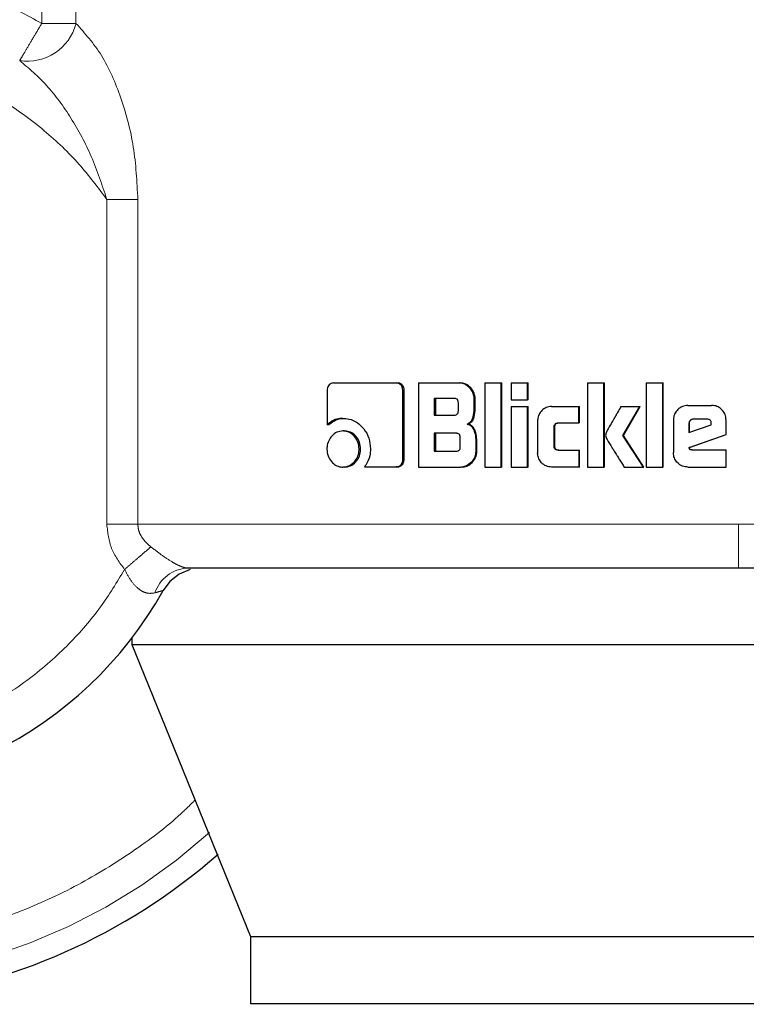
# Model space of a CAD drawing. Header units: millimetres. Extents: x 26 to 242, y 76 to 156.
# Tile 3 of 72: x 40.194 to 41.058, y 76.406 to 77.577. Entities that reach past the tile are written whole.
import ezdxf

# ---------------------------------------------------------------- set-up
doc = ezdxf.new("R2010")
doc.units = ezdxf.units.MM
doc.linetypes.add('PHANTOM', pattern=[12.7, 6.35, -1.27, 1.27, -1.27, 1.27, -1.27])

msp = doc.modelspace()

# ---------------------------------------------------------------- linework, layer by layer
at = {"color": 8, "linetype": 'PHANTOM', "lineweight": 18}
for p, q in [((40.2204, 78.3647), (40.2204, 77.5721)), ((40.2611, 77.5721), (40.2611, 78.3647)), ((40.2611, 77.5721), (40.2204, 77.5721)), ((40.2977, 76.9767), (40.2977, 77.3629)), ((40.3346, 77.3629), (40.2977, 77.3629)), ((40.3346, 76.9767), (40.3346, 77.3629)), ((40.2977, 76.9767), (40.3346, 76.9767)), ((41.0484, 76.9767), (40.3346, 76.9767)), ((42.0547, 76.9767), (41.0484, 76.9767))]:
    msp.add_line(p, q, dxfattribs=at)
at = {"color": 7, "linetype": 'Continuous', "lineweight": 25}
for p, q in [((40.5595, 77.1362), (40.5595, 77.0949)), ((40.567, 77.1447), (40.6416, 77.1447)), ((40.6416, 77.1447), (40.6432, 77.1447)), ((40.6494, 77.0534), (40.6494, 77.1362)), ((40.651, 77.1362), (40.6494, 77.1362)), ((40.651, 77.0534), (40.651, 77.1362)), ((40.6682, 77.1447), (40.6682, 77.0447)), ((40.6682, 77.1447), (40.7166, 77.1447)), ((40.7166, 77.1447), (40.7179, 77.1447)), ((40.7469, 77.1447), (40.7469, 77.0447)), ((40.7469, 77.1447), (40.7661, 77.1447)), ((40.7661, 77.0447), (40.7661, 77.1447)), ((40.7661, 77.1447), (40.7672, 77.1447)), ((40.7672, 77.0447), (40.7672, 77.1447)), ((40.7781, 77.1447), (40.7975, 77.1447)), ((40.7781, 77.1447), (40.7781, 77.1247)), ((40.7975, 77.1247), (40.7975, 77.1447)), ((40.7975, 77.1447), (40.7985, 77.1447)), ((40.7985, 77.1247), (40.7985, 77.1447)), ((40.8687, 77.1447), (40.8884, 77.1447)), ((40.8687, 77.1447), (40.8687, 77.0447)), ((40.8884, 77.0447), (40.8884, 77.1447)), ((40.8884, 77.1447), (40.8891, 77.1447)), ((40.8891, 77.0447), (40.8891, 77.1447)), ((40.9386, 77.1447), (40.9386, 77.0447)), ((40.9386, 77.1447), (40.9585, 77.1447)), ((40.9585, 77.0447), (40.9585, 77.1447)), ((40.9585, 77.1447), (40.9588, 77.1447)), ((40.9588, 77.0447), (40.9588, 77.1447)), ((40.7106, 77.1262), (40.6867, 77.1262)), ((40.6867, 77.1262), (40.6867, 77.1064)), ((40.6881, 77.1262), (40.6881, 77.1064)), ((40.7342, 77.1142), (40.7342, 77.1262)), ((40.7354, 77.1262), (40.7342, 77.1262)), ((40.7354, 77.1142), (40.7354, 77.1262)), ((40.7781, 77.1247), (40.7975, 77.1247)), ((40.7985, 77.1247), (40.7975, 77.1247)), ((40.7154, 77.1115), (40.7154, 77.1212)), ((40.7354, 77.1142), (40.7342, 77.1142)), ((40.7781, 77.1166), (40.7975, 77.1166)), ((40.7781, 77.1166), (40.7781, 77.0447)), ((40.7975, 77.0447), (40.7975, 77.1166)), ((40.7975, 77.1166), (40.7985, 77.1166)), ((40.7985, 77.0447), (40.7985, 77.1166)), ((40.8262, 77.1167), (40.8586, 77.1167)), ((40.8586, 77.0972), (40.8586, 77.1167)), ((40.8586, 77.1167), (40.8593, 77.1167)), ((40.8593, 77.0972), (40.8593, 77.1167)), ((40.9086, 77.1166), (40.931, 77.1166)), ((40.9109, 77.0824), (40.931, 77.1166)), ((40.9115, 77.0824), (40.9315, 77.1166)), ((40.931, 77.1166), (40.9315, 77.1166)), ((40.9882, 77.118), (41.0161, 77.118)), ((41.0161, 77.118), (41.0162, 77.118)), ((40.5783, 77.1026), (40.5802, 77.1026)), ((40.6867, 77.1064), (40.7106, 77.1064)), ((40.8096, 77.0997), (40.8096, 77.0616)), ((40.9709, 77.1006), (40.9709, 77.0619)), ((41.0108, 77.1017), (40.9946, 77.1017)), ((41.0334, 77.0832), (41.0334, 77.1006)), ((41.0335, 77.1006), (41.0334, 77.1006)), ((41.0335, 77.0832), (41.0335, 77.1006)), ((40.5614, 77.0949), (40.5595, 77.0949)), ((40.7257, 77.0958), (40.727, 77.0958)), ((40.8291, 77.0697), (40.8291, 77.0922)), ((40.83, 77.0922), (40.8291, 77.0922)), ((40.83, 77.0697), (40.83, 77.0922)), ((40.8341, 77.0972), (40.8586, 77.0972)), ((40.8593, 77.0972), (40.8586, 77.0972)), ((40.9894, 77.0967), (40.9894, 77.0859)), ((40.9894, 77.0967), (40.9896, 77.0967)), ((40.9894, 77.0859), (41.0159, 77.0948)), ((40.9896, 77.0967), (40.9896, 77.0859)), ((41.0159, 77.0948), (41.0159, 77.0965)), ((40.5801, 77.0876), (40.5782, 77.0876)), ((40.713, 77.0848), (40.6867, 77.0848)), ((40.6867, 77.0848), (40.6867, 77.0636)), ((40.6881, 77.0848), (40.6881, 77.0636)), ((40.7177, 77.0687), (40.7177, 77.0798)), ((40.7361, 77.0773), (40.7361, 77.0631)), ((40.7373, 77.0773), (40.7361, 77.0773)), ((40.7373, 77.0631), (40.7373, 77.0773)), ((40.9354, 77.0447), (40.9109, 77.0824)), ((40.9115, 77.0824), (40.9109, 77.0824)), ((40.9358, 77.0447), (40.9115, 77.0824)), ((40.9897, 77.0678), (41.0334, 77.0832)), ((40.9899, 77.0678), (41.0335, 77.0832)), ((41.0335, 77.0832), (41.0334, 77.0832)), ((40.5974, 77.0661), (40.5992, 77.0661)), ((40.83, 77.0697), (40.8291, 77.0697)), ((40.8341, 77.0647), (40.8586, 77.0647)), ((40.8586, 77.0647), (40.8586, 77.0447)), ((40.8586, 77.0647), (40.8593, 77.0647)), ((40.8593, 77.0447), (40.8593, 77.0647)), ((40.9899, 77.0678), (40.9897, 77.0678)), ((40.9928, 77.065), (41.0334, 77.065)), ((41.0334, 77.0447), (41.0334, 77.065)), ((41.0334, 77.065), (41.0335, 77.065)), ((41.0335, 77.0447), (41.0335, 77.065)), ((40.651, 77.0534), (40.6494, 77.0534)), ((40.6867, 77.0636), (40.713, 77.0636)), ((40.7373, 77.0631), (40.7361, 77.0631)), ((40.5801, 77.0447), (40.5782, 77.0447)), ((40.6039, 77.0449), (40.6416, 77.0449)), ((40.6432, 77.0449), (40.6416, 77.0449)), ((40.6682, 77.0447), (40.7185, 77.0447)), ((40.7198, 77.0447), (40.7185, 77.0447)), ((40.7469, 77.0447), (40.7661, 77.0447)), ((40.7672, 77.0447), (40.7661, 77.0447)), ((40.7781, 77.0447), (40.7975, 77.0447)), ((40.7985, 77.0447), (40.7975, 77.0447)), ((40.8586, 77.0447), (40.8262, 77.0447)), ((40.8593, 77.0447), (40.8586, 77.0447)), ((40.8687, 77.0447), (40.8884, 77.0447)), ((40.8891, 77.0447), (40.8884, 77.0447)), ((40.9125, 77.0447), (40.9354, 77.0447)), ((40.9358, 77.0447), (40.9354, 77.0447)), ((40.9386, 77.0447), (40.9585, 77.0447)), ((40.9588, 77.0447), (40.9585, 77.0447)), ((40.9882, 77.0447), (41.0334, 77.0447)), ((41.0335, 77.0447), (41.0334, 77.0447)), ((40.3277, 76.8333), (40.3277, 76.8418)), ((41.8638, 76.8333), (40.3277, 76.8333)), ((40.4687, 76.4863), (40.3277, 76.8333)), ((41.7424, 76.4863), (40.4687, 76.4863)), ((40.4687, 76.4063), (40.4687, 76.4863)), ((41.7424, 76.4063), (40.4687, 76.4063))]:
    msp.add_line(p, q, dxfattribs=at)
at = {"color": 7, "linetype": 'Continuous', "lineweight": 25, "flags": 128}
msp.add_lwpolyline([(40.3966, 76.9229), (40.3966, 76.9229), (40.3836, 76.9175), (40.3726, 76.9088), (40.3645, 76.8979)], dxfattribs=at)
at = {"color": 7, "linetype": 'Continuous', "lineweight": 25}
for radius, start, end in [(0.72, 105.8112, 311.2516), (0.4685, 123.2858, 330.8783)]:
    msp.add_arc((39.9553, 77.1259), radius, start, end, dxfattribs=at)
at = {"color": 8, "linetype": 'PHANTOM', "lineweight": 18}
for centre, radius, start, end in [((40.2036, 77.5866), 0.0593, 260.8929, 345.8916), ((39.9553, 77.1259), 0.6941, 180, 312.0009), ((40.396, 76.8813), 0.0434, 92.9212, 161.4515)]:
    msp.add_arc(centre, radius, start, end, dxfattribs=at)
for points, knots in [([(39.7426, 77.5994), (39.7613, 77.6071), (39.7991, 77.6225), (39.8593, 77.6372), (39.9216, 77.6452), (39.9849, 77.6454), (40.0478, 77.638), (40.1087, 77.623), (40.1669, 77.6016), (40.2027, 77.5819), (40.2204, 77.5721)], [0, 0, 0, 0, 0.121852, 0.246365, 0.372711, 0.500001, 0.627288, 0.753637, 0.878148, 1, 1, 1, 1]), ([(40.2204, 77.5721), (40.2174, 77.5671), (40.2112, 77.5566), (40.2029, 77.5427), (40.1967, 77.5321), (40.195, 77.5294), (40.1942, 77.528)], [0, 0, 0, 0, 0.2418571, 0.4995986, 0.757554, 1, 1, 1, 1]), ([(40.2611, 77.5721), (40.2717, 77.5603), (40.293, 77.5366), (40.3157, 77.4839), (40.3313, 77.4255), (40.3335, 77.3839), (40.3346, 77.3629)], [0, 0, 0, 0, 0.2459002, 0.4943428, 0.7459078, 1, 1, 1, 1]), ([(40.2977, 77.3629), (40.2871, 77.3771), (40.265, 77.4066), (40.2231, 77.4466), (40.1724, 77.4833), (40.1124, 77.5136), (40.0444, 77.5349), (39.9703, 77.5444), (39.8934, 77.5402), (39.8174, 77.5214), (39.7464, 77.4889), (39.6839, 77.4447), (39.6322, 77.3919), (39.5924, 77.334), (39.5644, 77.2742), (39.5471, 77.2153), (39.539, 77.1592), (39.5383, 77.1058), (39.5442, 77.0527), (39.5576, 76.9978), (39.5805, 76.9408), (39.6141, 76.884), (39.6592, 76.8302), (39.7157, 76.7826), (39.7822, 76.7446), (39.8559, 76.719), (39.9333, 76.7077), (40.0104, 76.7108), (40.0832, 76.7274), (40.1489, 76.7551), (40.2057, 76.7911), (40.2526, 76.8325), (40.2905, 76.8763), (40.3097, 76.9079), (40.3189, 76.923)], [0, 0, 0, 0, 0.024612, 0.051425, 0.080457, 0.111629, 0.144739, 0.17945, 0.21529, 0.251682, 0.287991, 0.323595, 0.357938, 0.390581, 0.421222, 0.449693, 0.47594, 0.500002, 0.524049, 0.550282, 0.578737, 0.609364, 0.641994, 0.676327, 0.711923, 0.74823, 0.784623, 0.820469, 0.855189, 0.888312, 0.919498, 0.948546, 0.975374, 1, 1, 1, 1]), ([(40.2977, 77.3629), (40.292, 77.3801), (40.281, 77.414), (40.2562, 77.4595), (40.2278, 77.4994), (40.2052, 77.5186), (40.1942, 77.528)], [0, 0, 0, 0, 0.265019, 0.521287, 0.766879, 1, 1, 1, 1]), ([(40.4027, 76.6489), (40.3971, 76.6434), (40.3743, 76.6207), (40.328, 76.5862), (40.2635, 76.5464), (40.1925, 76.5139), (40.1165, 76.4895), (40.0368, 76.4745), (39.9553, 76.4694), (39.8737, 76.4745), (39.7941, 76.4896), (39.718, 76.5139), (39.6471, 76.5465), (39.5824, 76.586), (39.5246, 76.6309), (39.4742, 76.6799), (39.4269, 76.7367), (39.3849, 76.8009), (39.3503, 76.8715), (39.3226, 76.9502), (39.304, 77.0349), (39.3016, 77.0969), (39.3005, 77.1259)], [0, 0, 0, 0, 0.015431, 0.063527, 0.113358, 0.164672, 0.217157, 0.270452, 0.324163, 0.377874, 0.431169, 0.483654, 0.534968, 0.584799, 0.632895, 0.679058, 0.723156, 0.778355, 0.829925, 0.877924, 0.942724, 1, 1, 1, 1]), ([(40.3189, 76.923), (40.3129, 76.931), (40.301, 76.947), (40.2988, 76.9668), (40.2977, 76.9767)], [0, 0, 0, 0, 0.500873, 1, 1, 1, 1]), ([(40.3346, 76.9767), (40.3348, 76.9742), (40.3352, 76.9692), (40.3386, 76.962), (40.3436, 76.9554), (40.3478, 76.9517), (40.3501, 76.9498)], [0, 0, 0, 0, 0.2280359, 0.4670953, 0.7233331, 1, 1, 1, 1]), ([(41.0484, 76.9247), (41.0484, 76.9254), (41.0484, 76.9264), (41.0484, 76.9329), (41.0484, 76.9397), (41.0484, 76.948), (41.0484, 76.9601), (41.0484, 76.9702), (41.0484, 76.9767)], [0, 0, 0, 0, 0.239823, 0.368826, 0.500512, 0.632112, 0.760903, 1, 1, 1, 1]), ([(40.3501, 76.9498), (40.3481, 76.9481), (40.3441, 76.9447), (40.3364, 76.938), (40.3278, 76.9307), (40.3218, 76.9255), (40.3189, 76.923)], [0, 0, 0, 0, 0.246736, 0.500006, 0.753275, 1, 1, 1, 1]), ([(40.3501, 76.9498), (40.3544, 76.9465), (40.3627, 76.9401), (40.3735, 76.9328), (40.3812, 76.9286), (40.3862, 76.9263), (40.3905, 76.9249), (40.3927, 76.9247), (40.3937, 76.9247)], [0, 0, 0, 0, 0.279022, 0.531002, 0.649402, 0.765759, 0.881618, 1, 1, 1, 1]), ([(40.3548, 76.8951), (40.3516, 76.8946), (40.347, 76.894), (40.3402, 76.8966), (40.3337, 76.9009), (40.3257, 76.9095), (40.3212, 76.9184), (40.3189, 76.923)], [0, 0, 0, 0, 0.248991, 0.369443, 0.488647, 0.733666, 1, 1, 1, 1]), ([(40.3645, 76.8979), (40.3644, 76.8979), (40.3641, 76.8978), (40.3616, 76.8971), (40.3575, 76.8959), (40.3548, 76.8951)], [0, 0, 0, 0, 0.243933, 0.491232, 1, 1, 1, 1])]:
    msp.add_open_spline(points, degree=3, knots=knots, dxfattribs=at)
at = {"color": 7, "linetype": 'Continuous', "lineweight": 25}
for points, knots in [([(40.567, 77.1447), (40.5661, 77.1446), (40.5642, 77.1443), (40.5619, 77.1426), (40.5602, 77.1402), (40.5596, 77.1379), (40.5595, 77.1365), (40.5595, 77.1362)], [0, 0, 0, 0, 0.2378588, 0.4783422, 0.6911579, 0.9148652, 1, 1, 1, 1]), ([(40.6494, 77.1362), (40.6493, 77.1372), (40.6491, 77.1393), (40.6475, 77.1419), (40.6455, 77.1437), (40.6434, 77.1445), (40.6421, 77.1446), (40.6416, 77.1447)], [0, 0, 0, 0, 0.231966, 0.466675, 0.674272, 0.866934, 1, 1, 1, 1]), ([(40.651, 77.1362), (40.6509, 77.1373), (40.6507, 77.1395), (40.6489, 77.1421), (40.6467, 77.144), (40.6446, 77.1446), (40.6434, 77.1446), (40.6432, 77.1447)], [0, 0, 0, 0, 0.245253, 0.493191, 0.705842, 0.934068, 1, 1, 1, 1]), ([(40.7342, 77.1262), (40.7339, 77.1282), (40.7335, 77.1322), (40.7299, 77.1379), (40.7252, 77.1424), (40.7202, 77.1445), (40.7175, 77.1446), (40.7166, 77.1447)], [0, 0, 0, 0, 0.21124, 0.417841, 0.697623, 0.899647, 1, 1, 1, 1]), ([(40.7354, 77.1262), (40.7352, 77.1282), (40.7348, 77.1322), (40.7312, 77.138), (40.7265, 77.1424), (40.7215, 77.1445), (40.7188, 77.1446), (40.7179, 77.1447)], [0, 0, 0, 0, 0.212472, 0.420116, 0.69992, 0.900856, 1, 1, 1, 1]), ([(40.7154, 77.1212), (40.7153, 77.1221), (40.7152, 77.1234), (40.7144, 77.1249), (40.7133, 77.1257), (40.712, 77.1262), (40.711, 77.1262), (40.7106, 77.1262)], [0, 0, 0, 0, 0.3144628, 0.4682088, 0.6228202, 0.8396022, 1, 1, 1, 1]), ([(40.7106, 77.1064), (40.7113, 77.1065), (40.7124, 77.1066), (40.7138, 77.1073), (40.7148, 77.1084), (40.7153, 77.1098), (40.7153, 77.1109), (40.7154, 77.1115)], [0, 0, 0, 0, 0.272808, 0.436244, 0.601229, 0.792542, 1, 1, 1, 1]), ([(40.7257, 77.0958), (40.7269, 77.0964), (40.7291, 77.0974), (40.7317, 77.1004), (40.7337, 77.1061), (40.734, 77.1109), (40.7342, 77.1142)], [0, 0, 0, 0, 0.186526, 0.343302, 0.548839, 1, 1, 1, 1]), ([(40.727, 77.0958), (40.7282, 77.0964), (40.7304, 77.0974), (40.733, 77.1004), (40.735, 77.106), (40.7352, 77.1108), (40.7354, 77.1142)], [0, 0, 0, 0, 0.184822, 0.341612, 0.546593, 1, 1, 1, 1]), ([(40.8262, 77.1167), (40.8241, 77.1165), (40.8197, 77.116), (40.8146, 77.1123), (40.8109, 77.1074), (40.8097, 77.1029), (40.8096, 77.1003), (40.8096, 77.0997)], [0, 0, 0, 0, 0.246055, 0.494082, 0.706461, 0.932691, 1, 1, 1, 1]), ([(40.9086, 77.1166), (40.9072, 77.1143), (40.9058, 77.1118), (40.9042, 77.1091), (40.9039, 77.1085), (40.9035, 77.1078), (40.9032, 77.1072), (40.9028, 77.1066), (40.9026, 77.1062), (40.9022, 77.1056), (40.9019, 77.105), (40.9016, 77.1044), (40.9013, 77.104), (40.9011, 77.1035), (40.9008, 77.1031), (40.9006, 77.1027), (40.9002, 77.1021), (40.8996, 77.1011), (40.8978, 77.0979), (40.8954, 77.0938), (40.8931, 77.0897), (40.892, 77.0876), (40.8909, 77.0855), (40.8905, 77.0838), (40.8902, 77.0824)], [0, 0, 0, 0, 0.207004, 0.219937, 0.245809, 0.258773, 0.284637, 0.297572, 0.310506, 0.323466, 0.349331, 0.362262, 0.375193, 0.388154, 0.401086, 0.414017, 0.426975, 0.452826, 0.50459, 0.711603, 0.815138, 0.86688, 0.892752, 1, 1, 1, 1]), ([(40.9882, 77.118), (40.986, 77.1177), (40.9816, 77.1173), (40.9762, 77.1135), (40.9724, 77.1086), (40.971, 77.1041), (40.971, 77.1014), (40.9709, 77.1006)], [0, 0, 0, 0, 0.242823, 0.487162, 0.7015, 0.919938, 1, 1, 1, 1]), ([(41.0334, 77.1006), (41.0332, 77.1029), (41.0328, 77.1073), (41.029, 77.1127), (41.0241, 77.1165), (41.0195, 77.1179), (41.0168, 77.1179), (41.0161, 77.118)], [0, 0, 0, 0, 0.242777, 0.486925, 0.700798, 0.920322, 1, 1, 1, 1]), ([(41.0335, 77.1006), (41.0333, 77.1029), (41.0328, 77.1073), (41.029, 77.1127), (41.0241, 77.1165), (41.0196, 77.1179), (41.0169, 77.1179), (41.0162, 77.118)], [0, 0, 0, 0, 0.244564, 0.49054, 0.70549, 0.924134, 1, 1, 1, 1]), ([(40.5783, 77.1026), (40.5759, 77.1025), (40.5705, 77.1021), (40.5641, 77.099), (40.5606, 77.0959), (40.5595, 77.0949)], [0, 0, 0, 0, 0.350376, 0.792581, 1, 1, 1, 1]), ([(40.5614, 77.0949), (40.5633, 77.0965), (40.5676, 77.1002), (40.5743, 77.1024), (40.5788, 77.1026), (40.5802, 77.1026)], [0, 0, 0, 0, 0.34823, 0.793343, 1, 1, 1, 1]), ([(40.5783, 77.1026), (40.5807, 77.1025), (40.5865, 77.1021), (40.5954, 77.0981), (40.6036, 77.0901), (40.61, 77.0793), (40.6107, 77.0706), (40.611, 77.0662)], [0, 0, 0, 0, 0.141678, 0.344217, 0.545948, 0.77519, 1, 1, 1, 1]), ([(40.9946, 77.1017), (40.9939, 77.1016), (40.9925, 77.1014), (40.9908, 77.1002), (40.9897, 77.0987), (40.9895, 77.0974), (40.9894, 77.0968), (40.9894, 77.0967)], [0, 0, 0, 0, 0.271934, 0.519285, 0.755396, 0.965075, 1, 1, 1, 1]), ([(40.9948, 77.1017), (40.9941, 77.1016), (40.9928, 77.1015), (40.9911, 77.1003), (40.99, 77.0988), (40.9897, 77.0975), (40.9897, 77.0968), (40.9896, 77.0967)], [0, 0, 0, 0, 0.257167, 0.505118, 0.73869, 0.950712, 1, 1, 1, 1]), ([(41.0159, 77.0965), (41.0159, 77.0973), (41.0158, 77.0985), (41.0151, 77.1), (41.0141, 77.1009), (41.0127, 77.1016), (41.0115, 77.1016), (41.0108, 77.1017)], [0, 0, 0, 0, 0.273258, 0.436319, 0.600446, 0.749629, 1, 1, 1, 1]), ([(40.7257, 77.0958), (40.7269, 77.0954), (40.7296, 77.0946), (40.7328, 77.0911), (40.7354, 77.0852), (40.7358, 77.0803), (40.7361, 77.0773)], [0, 0, 0, 0, 0.175747, 0.369318, 0.612773, 1, 1, 1, 1]), ([(40.7373, 77.0773), (40.7371, 77.08), (40.7368, 77.0847), (40.7345, 77.0904), (40.7315, 77.0939), (40.7289, 77.0953), (40.7273, 77.0958), (40.727, 77.0958)], [0, 0, 0, 0, 0.347317, 0.606125, 0.779138, 0.952787, 1, 1, 1, 1]), ([(40.8291, 77.0922), (40.8291, 77.0929), (40.8292, 77.094), (40.8299, 77.0955), (40.8309, 77.0965), (40.8323, 77.0971), (40.8335, 77.0971), (40.8341, 77.0972)], [0, 0, 0, 0, 0.249278, 0.412097, 0.576392, 0.764001, 1, 1, 1, 1]), ([(40.83, 77.0922), (40.83, 77.0929), (40.8301, 77.0941), (40.8308, 77.0956), (40.8318, 77.0965), (40.8333, 77.0971), (40.8344, 77.0972), (40.8349, 77.0972)], [0, 0, 0, 0, 0.26653, 0.427994, 0.591057, 0.784375, 1, 1, 1, 1]), ([(40.5782, 77.0876), (40.5758, 77.0873), (40.5709, 77.0868), (40.5651, 77.0821), (40.5609, 77.076), (40.5594, 77.0704), (40.5593, 77.067), (40.5593, 77.0661)], [0, 0, 0, 0, 0.243022, 0.488109, 0.69817, 0.921105, 1, 1, 1, 1]), ([(40.5974, 77.0661), (40.5972, 77.0688), (40.5967, 77.0744), (40.5925, 77.081), (40.587, 77.0857), (40.582, 77.0874), (40.579, 77.0875), (40.5782, 77.0876)], [0, 0, 0, 0, 0.2430297, 0.4880823, 0.7000111, 0.9230679, 1, 1, 1, 1]), ([(40.5992, 77.0661), (40.599, 77.0688), (40.5985, 77.0743), (40.5943, 77.0809), (40.589, 77.0857), (40.5839, 77.0874), (40.5809, 77.0875), (40.5801, 77.0876)], [0, 0, 0, 0, 0.240991, 0.484007, 0.695761, 0.919697, 1, 1, 1, 1]), ([(40.7177, 77.0798), (40.7177, 77.0807), (40.7176, 77.082), (40.7167, 77.0835), (40.7156, 77.0844), (40.7143, 77.0848), (40.7134, 77.0848), (40.713, 77.0848)], [0, 0, 0, 0, 0.320934, 0.473979, 0.628149, 0.843782, 1, 1, 1, 1]), ([(40.8902, 77.0824), (40.8904, 77.0815), (40.8907, 77.0797), (40.8936, 77.0749), (40.896, 77.0708), (40.8983, 77.0672), (40.8986, 77.0667), (40.8989, 77.0663), (40.8993, 77.0656), (40.9007, 77.0634), (40.9022, 77.0611), (40.9037, 77.0587), (40.9046, 77.0572), (40.9056, 77.0556), (40.9074, 77.0528), (40.9096, 77.0493), (40.9115, 77.0462), (40.9125, 77.0447)], [0, 0, 0, 0, 0.061745, 0.125042, 0.377876, 0.39365, 0.409425, 0.417335, 0.433103, 0.464704, 0.590972, 0.622547, 0.654123, 0.717281, 0.74886, 0.87515, 1, 1, 1, 1]), ([(40.5593, 77.0661), (40.5595, 77.0633), (40.56, 77.0578), (40.5641, 77.0511), (40.5694, 77.0465), (40.5744, 77.0448), (40.5774, 77.0447), (40.5782, 77.0447)], [0, 0, 0, 0, 0.243078, 0.488338, 0.697763, 0.916621, 1, 1, 1, 1]), ([(40.5782, 77.0447), (40.5807, 77.0449), (40.5856, 77.0455), (40.5915, 77.0501), (40.5958, 77.0562), (40.5973, 77.0618), (40.5974, 77.0652), (40.5974, 77.0661)], [0, 0, 0, 0, 0.242957, 0.487993, 0.701049, 0.919141, 1, 1, 1, 1]), ([(40.5801, 77.0447), (40.5825, 77.0449), (40.5874, 77.0455), (40.5933, 77.0501), (40.5975, 77.0561), (40.5991, 77.0617), (40.5992, 77.0651), (40.5992, 77.0661)], [0, 0, 0, 0, 0.240961, 0.484059, 0.695986, 0.915371, 1, 1, 1, 1]), ([(40.611, 77.0662), (40.6108, 77.0635), (40.6104, 77.0569), (40.6073, 77.0497), (40.6045, 77.0458), (40.6039, 77.0449)], [0, 0, 0, 0, 0.351404, 0.853995, 1, 1, 1, 1]), ([(40.713, 77.0636), (40.7137, 77.0637), (40.7148, 77.0638), (40.7162, 77.0645), (40.7171, 77.0655), (40.7177, 77.067), (40.7177, 77.0681), (40.7177, 77.0687)], [0, 0, 0, 0, 0.2666, 0.428973, 0.593084, 0.790491, 1, 1, 1, 1]), ([(40.8341, 77.0647), (40.8332, 77.0648), (40.8319, 77.0649), (40.8305, 77.0658), (40.8296, 77.0668), (40.8292, 77.0682), (40.8291, 77.0692), (40.8291, 77.0697)], [0, 0, 0, 0, 0.324426, 0.475581, 0.626666, 0.831153, 1, 1, 1, 1]), ([(40.8349, 77.0647), (40.834, 77.0648), (40.8327, 77.0649), (40.8313, 77.0658), (40.8304, 77.0669), (40.83, 77.0683), (40.83, 77.0693), (40.83, 77.0697)], [0, 0, 0, 0, 0.334733, 0.484732, 0.634547, 0.846404, 1, 1, 1, 1]), ([(40.9928, 77.065), (40.9923, 77.065), (40.9915, 77.065), (40.9907, 77.0654), (40.9902, 77.0658), (40.9898, 77.0666), (40.9897, 77.0673), (40.9897, 77.0678)], [0, 0, 0, 0, 0.334829, 0.463208, 0.562743, 0.662403, 1, 1, 1, 1]), ([(40.9931, 77.065), (40.9926, 77.065), (40.9919, 77.065), (40.991, 77.0653), (40.9905, 77.0657), (40.9901, 77.0665), (40.99, 77.0673), (40.9899, 77.0678)], [0, 0, 0, 0, 0.289686, 0.427042, 0.537229, 0.648223, 1, 1, 1, 1]), ([(40.6416, 77.0449), (40.6425, 77.045), (40.6445, 77.0452), (40.6469, 77.047), (40.6487, 77.0494), (40.6493, 77.0517), (40.6494, 77.053), (40.6494, 77.0534)], [0, 0, 0, 0, 0.2373261, 0.4773825, 0.6928691, 0.9181999, 1, 1, 1, 1]), ([(40.6432, 77.0449), (40.6443, 77.045), (40.6464, 77.0453), (40.6488, 77.0474), (40.6505, 77.0498), (40.6509, 77.052), (40.651, 77.0532), (40.651, 77.0534)], [0, 0, 0, 0, 0.26763, 0.5136, 0.736664, 0.951856, 1, 1, 1, 1]), ([(40.7361, 77.0631), (40.7359, 77.0611), (40.7354, 77.057), (40.7319, 77.0513), (40.7271, 77.0469), (40.722, 77.0448), (40.7193, 77.0447), (40.7185, 77.0447)], [0, 0, 0, 0, 0.2123214, 0.4181226, 0.6994784, 0.9060481, 1, 1, 1, 1]), ([(40.7198, 77.0447), (40.7217, 77.0449), (40.7256, 77.0453), (40.731, 77.0491), (40.7353, 77.0541), (40.7371, 77.0594), (40.7373, 77.0622), (40.7373, 77.0631)], [0, 0, 0, 0, 0.213676, 0.427783, 0.703064, 0.907256, 1, 1, 1, 1]), ([(40.8262, 77.0447), (40.824, 77.0449), (40.8195, 77.0454), (40.8142, 77.0494), (40.8107, 77.0544), (40.8097, 77.0588), (40.8096, 77.0612), (40.8096, 77.0616)], [0, 0, 0, 0, 0.254572, 0.510653, 0.728406, 0.945241, 1, 1, 1, 1]), ([(40.9882, 77.0447), (40.986, 77.0449), (40.9815, 77.0453), (40.9761, 77.0492), (40.9724, 77.0541), (40.971, 77.0586), (40.971, 77.0613), (40.9709, 77.0619)], [0, 0, 0, 0, 0.246508, 0.494837, 0.706867, 0.92483, 1, 1, 1, 1]), ([(40.3937, 76.9247), (40.4236, 76.9247), (40.4838, 76.9247), (40.5861, 76.9247), (40.6958, 76.9247), (40.8112, 76.9247), (40.9293, 76.9247), (41.0089, 76.9247), (41.0484, 76.9247)], [0, 0, 0, 0, 0.165108, 0.332427, 0.500901, 0.669156, 0.835867, 1, 1, 1, 1]), ([(41.0484, 76.9247), (41.0766, 76.9247), (41.1349, 76.9247), (41.2245, 76.9247), (41.3195, 76.9247), (41.4191, 76.9247), (41.5221, 76.9247), (41.6156, 76.9247), (41.6983, 76.9247), (41.7697, 76.9247), (41.8353, 76.9247), (41.8928, 76.9247), (41.9403, 76.9247), (41.9756, 76.9247), (41.9983, 76.9247), (42.0012, 76.9247), (42.0026, 76.9247)], [0, 0, 0, 0, 0.0565109, 0.1167662, 0.1806984, 0.2517225, 0.3280202, 0.4096803, 0.4749252, 0.5432253, 0.6143829, 0.6881096, 0.7640297, 0.8416819, 0.9205341, 1, 1, 1, 1])]:
    msp.add_open_spline(points, degree=3, knots=knots, dxfattribs=at)

doc.saveas('drawing.dxf')
